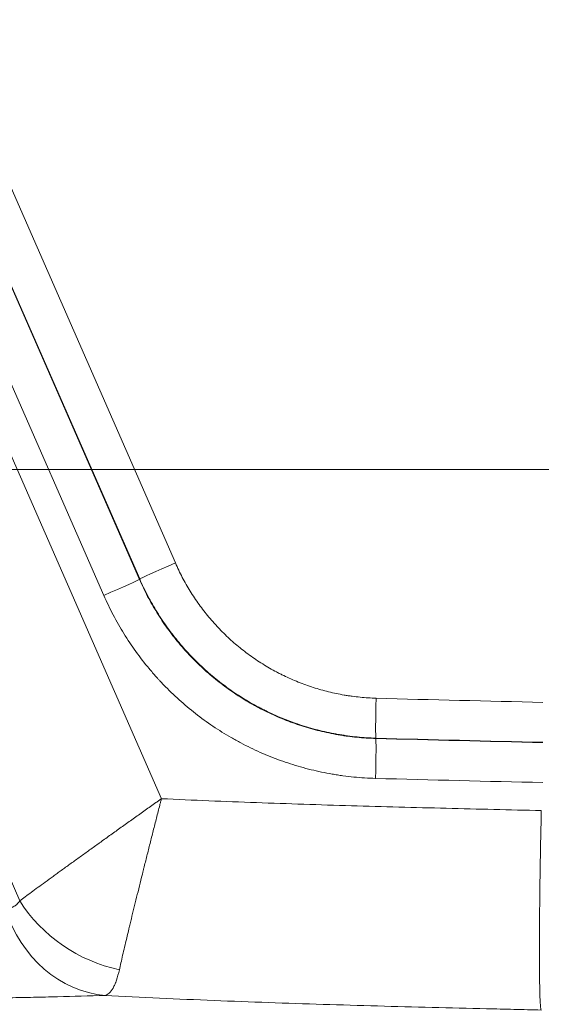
# Model space of a CAD drawing. Header units: millimetres. Extents: x 0 to 594, y 0 to 420.
# Tile 81 of 256: x 172.2 to 174.16, y 287.96 to 291.65. Entities that reach past the tile are written whole.
import ezdxf

# ---------------------------------------------------------------- set-up
doc = ezdxf.new("R2010")
doc.units = ezdxf.units.MM
doc.layers.add('1', color=7, linetype='Continuous', true_color=0xffffff)
doc.styles.add('Arial', font='txt')
doc.dimstyles.get("Standard").update_dxf_attribs({"dimtxt": 0.18, "dimasz": 0.18, "dimexe": 0.18, "dimexo": 0.0625, "dimgap": 0.09, "dimtad": 0, "dimtih": 1, "dimtoh": 1, "dimdec": 4, "dimzin": 0, "dimdsep": 46, "dimtxsty": 'Standard', "dimcen": 0.09, "dimadec": 0, "dimazin": 0, "dimtfac": 1, "dimtdec": 4, "dimtofl": 0, "dimtmove": 0, "dimatfit": 3, "dimfxl": 0, "dimtolj": 1, "dimtzin": 0, "dimarcsym": 0})

# ---------------------------------------------------------------- blocks, each defined once
blk = doc.blocks.new('_U5')
at = {"layer": '1', "color": 18, "lineweight": 18}
for p, q in [((170.9219, 289.963), (170.9219, 380.6252)), ((338.7503, 348.6183), (338.7503, 380.6252)), ((170.9219, 378.6252), (248.7529, 378.6252)), ((338.7503, 378.6252), (260.9193, 378.6252))]:
    blk.add_line(p, q, dxfattribs=at)
at = {"layer": '1', "color": 18}
for points in [[(170.9219, 378.6252), (174.4219, 379.563), (174.4219, 377.6874)], [(338.7503, 378.6252), (335.2503, 377.6874), (335.2503, 379.563)]]:
    blk.add_solid(points, dxfattribs=at)
at = {"layer": '1', "color": 18, "linetype": 'Continuous', "lineweight": 13, "insert": (250.4384, 375.9894), "char_height": 3.5, "attachment_point": 7, "line_spacing_factor": 1.047437, "style": 'Arial'}
blk.add_mtext('\\fArial|b0|i0;\\W1.0000;3.36', dxfattribs=at)
blk = doc.blocks.new('_U9')
at = {"layer": '1', "color": 18, "lineweight": 18}
for p, q in [((135.9242, 328.6865), (181.306, 328.6865)), ((179.306, 328.6865), (179.306, 250.8383)), ((170.9219, 289.963), (181.306, 289.963)), ((179.306, 250.8383), (184.306, 250.8383))]:
    blk.add_line(p, q, dxfattribs=at)
at = {"layer": '1', "color": 18}
for points in [[(179.306, 328.6865), (180.2438, 325.1865), (178.3681, 325.1865)], [(179.306, 289.963), (178.3681, 293.463), (180.2438, 293.463)]]:
    blk.add_solid(points, dxfattribs=at)
at = {"layer": '1', "color": 18, "linetype": 'Continuous', "lineweight": 13, "char_height": 3.5, "attachment_point": 7, "line_spacing_factor": 1.047437, "style": 'Arial'}
for s, insert in [('\\fArial|b0|i0;\\W1.0000;0.8', (185.9915, 248.2025)), ('\\fArial|b0|i0;\\W1.0000;FWD LIFT POINTS', (185.9915, 241.1404))]:
    blk.add_mtext(s, dxfattribs=dict(at, insert=insert))

msp = doc.modelspace()

# ---------------------------------------------------------------- linework, layer by layer
at = {"layer": '1', "color": 155, "linetype": 'Continuous', "lineweight": 13}
for p, q in [((170.4112, 294.0164), (172.7293, 288.7279)), ((170.8853, 293.9386), (172.7816, 289.6127)), ((170.7501, 293.8781), (172.6468, 289.5511)), ((172.6477, 289.5526), (170.7515, 293.8784)), ((172.5129, 289.491), (170.6162, 293.818)), ((172.1972, 288.3443), (171.9847, 288.829))]:
    msp.add_line(p, q, dxfattribs=at)
for centre, major_axis, ratio, start_param, end_param in [((172.7851, 289.6127), (-0.1374, -0.0602), 0.009355, 4.733728, 6.248277), ((172.5095, 289.491), (0.1374, 0.0602), 0.009355, 4.733728, 6.248277), ((173.539, 289.105), (-0.0042, -0.1499), 0.023288, 4.713045, 6.248269), ((173.5295, 288.8041), (0.0042, 0.1499), 0.023288, 4.713045, 6.248269), ((172.5995, 288.5182), (0.4194, -0.2721), 0.834707, 4.205265, 5.149882), ((172.5449, 288.488), (0.0167, -0.4997), 0.861219, 5.038875, 6.180999)]:
    msp.add_ellipse(centre, major_axis=major_axis, ratio=ratio, start_param=start_param, end_param=end_param, dxfattribs=at)
for points, knots in [([(172.7816, 289.6127), (172.7897, 289.5943), (172.7984, 289.5762), (172.8169, 289.5408), (172.8367, 289.5063), (172.8698, 289.4567), (172.8943, 289.4252), (172.9135, 289.4022), (172.9233, 289.3908), (172.9335, 289.3796), (172.9404, 289.3723), (172.9438, 289.3686), (172.9612, 289.3505), (172.9756, 289.3366), (173.0052, 289.3099), (173.0357, 289.2843), (173.0839, 289.2492), (173.1178, 289.2281), (173.1438, 289.2131), (173.1526, 289.2082), (173.1637, 289.2023), (173.166, 289.2012), (173.1704, 289.1988), (173.1772, 289.1954), (173.1839, 289.1921), (173.2065, 289.1811), (173.2247, 289.173), (173.2617, 289.1582), (173.2991, 289.1447), (173.3374, 289.1339), (173.3761, 289.1244), (173.3956, 289.1203), (173.4204, 289.1161), (173.4253, 289.1153), (173.4353, 289.1137), (173.4403, 289.113), (173.4552, 289.111), (173.4652, 289.1098), (173.4953, 289.1068), (173.5154, 289.1055), (173.5355, 289.105)], [0, 0, 0, 0, 0.0625, 0.0625, 0.125, 0.1875, 0.25, 0.25, 0.28125, 0.296875, 0.296875, 0.3125, 0.3125, 0.375, 0.375, 0.4375, 0.5, 0.5625, 0.5625, 0.59375, 0.59375, 0.601563, 0.601563, 0.609375, 0.625, 0.625, 0.6875, 0.6875, 0.75, 0.8125, 0.8125, 0.875, 0.875, 0.890625, 0.890625, 0.90625, 0.90625, 0.9375, 0.9375, 1, 1, 1, 1]), ([(172.6468, 289.5511), (172.6469, 289.5513), (172.647, 289.5514), (172.6473, 289.5519), (172.6475, 289.5523), (172.6477, 289.5526)], [0, 0, 0, 0, 0.313151, 0.313151, 1, 1, 1, 1]), ([(172.6468, 289.5511), (172.6563, 289.5294), (172.6665, 289.5082), (172.6884, 289.4666), (172.7117, 289.4259), (172.7507, 289.3675), (172.7795, 289.3304), (172.8021, 289.3033), (172.8099, 289.2943), (172.8197, 289.2833), (172.8217, 289.2811), (172.8257, 289.2767), (172.8317, 289.2702), (172.8378, 289.2638), (172.8583, 289.2425), (172.8752, 289.2262), (172.91, 289.1948), (172.9458, 289.1647), (172.9837, 289.1372), (173.0225, 289.111), (173.0425, 289.0986), (173.068, 289.0839), (173.0732, 289.081), (173.0835, 289.0752), (173.0888, 289.0724), (173.1044, 289.0641), (173.115, 289.0588), (173.1468, 289.0434), (173.1682, 289.0339), (173.2117, 289.0165), (173.2556, 289.0006), (173.3007, 288.9879), (173.3462, 288.9767), (173.3693, 288.9719), (173.3984, 288.9669), (173.4043, 288.966), (173.416, 288.9642), (173.4336, 288.9616), (173.4512, 288.9596), (173.4865, 288.9561), (173.5101, 288.9546), (173.5338, 288.9539)], [0, 0, 0, 0, 0.0625, 0.0625, 0.125, 0.1875, 0.25, 0.25, 0.28125, 0.28125, 0.289062, 0.289062, 0.296875, 0.3125, 0.3125, 0.375, 0.375, 0.4375, 0.5, 0.5, 0.5625, 0.5625, 0.578125, 0.578125, 0.59375, 0.59375, 0.625, 0.625, 0.6875, 0.6875, 0.75, 0.8125, 0.8125, 0.875, 0.875, 0.890625, 0.890625, 0.90625, 0.9375, 0.9375, 1, 1, 1, 1]), ([(173.5347, 288.9551), (173.511, 288.9558), (173.4873, 288.9573), (173.452, 288.9608), (173.4402, 288.9622), (173.4226, 288.9646), (173.4168, 288.9655), (173.405, 288.9673), (173.3992, 288.9682), (173.3701, 288.9732), (173.3471, 288.978), (173.3016, 288.9892), (173.2565, 289.002), (173.2125, 289.0178), (173.1691, 289.0353), (173.1476, 289.0448), (173.121, 289.0577), (173.1131, 289.0616), (173.1052, 289.0657), (173.0999, 289.0684), (173.0973, 289.0698), (173.0842, 289.0767), (173.0739, 289.0824), (173.0433, 289.1001), (173.0034, 289.125), (172.9467, 289.1662), (172.9109, 289.1963), (172.876, 289.2277), (172.8591, 289.2441), (172.8407, 289.2633), (172.8386, 289.2654), (172.8345, 289.2697), (172.8325, 289.2719), (172.8265, 289.2784), (172.8145, 289.2915), (172.8029, 289.3049), (172.7803, 289.332), (172.7516, 289.3691), (172.7126, 289.4274), (172.6894, 289.468), (172.6675, 289.5096), (172.6573, 289.5309), (172.6477, 289.5526)], [0, 0, 0, 0, 0.0625, 0.0625, 0.09375, 0.09375, 0.109375, 0.109375, 0.125, 0.125, 0.1875, 0.1875, 0.25, 0.3125, 0.3125, 0.375, 0.375, 0.390625, 0.398437, 0.398437, 0.40625, 0.40625, 0.4375, 0.4375, 0.5, 0.5625, 0.625, 0.625, 0.6875, 0.6875, 0.695312, 0.695312, 0.703125, 0.703125, 0.71875, 0.75, 0.75, 0.8125, 0.875, 0.9375, 0.9375, 1, 1, 1, 1]), ([(173.533, 288.8041), (173.5057, 288.8048), (173.4786, 288.8066), (173.438, 288.8106), (173.4245, 288.8122), (173.4042, 288.8149), (173.3975, 288.8159), (173.384, 288.818), (173.3773, 288.8191), (173.3438, 288.8248), (173.3173, 288.8304), (173.2649, 288.8432), (173.2131, 288.8579), (173.1625, 288.8761), (173.1125, 288.8961), (173.0879, 288.907), (173.0513, 288.9248), (173.0392, 288.9309), (173.0212, 288.9405), (173.0152, 288.9437), (173.0033, 288.9503), (172.9973, 288.9536), (172.9679, 288.9706), (172.945, 288.9849), (172.9003, 289.015), (172.8568, 289.0466), (172.8156, 289.0812), (172.7756, 289.1173), (172.7562, 289.1361), (172.7327, 289.1605), (172.7257, 289.1679), (172.7187, 289.1755), (172.7141, 289.1805), (172.7119, 289.183), (172.7005, 289.1957), (172.6916, 289.206), (172.6656, 289.2372), (172.649, 289.2585), (172.6175, 289.3022), (172.5876, 289.347), (172.5608, 289.3938), (172.5357, 289.4416), (172.5239, 289.466), (172.5129, 289.491)], [0, 0, 0, 0, 0.0625, 0.0625, 0.09375, 0.09375, 0.109375, 0.109375, 0.125, 0.125, 0.1875, 0.1875, 0.25, 0.3125, 0.3125, 0.375, 0.375, 0.40625, 0.40625, 0.421875, 0.421875, 0.4375, 0.4375, 0.5, 0.5, 0.5625, 0.625, 0.625, 0.6875, 0.6875, 0.703125, 0.710938, 0.710938, 0.71875, 0.71875, 0.75, 0.75, 0.8125, 0.8125, 0.875, 0.9375, 0.9375, 1, 1, 1, 1]), ([(172.1972, 288.3443), (172.2038, 288.3493), (172.2177, 288.3596), (172.2407, 288.3765), (172.2657, 288.3949), (172.2928, 288.4147), (172.3123, 288.4288), (172.3249, 288.438), (172.3274, 288.4399), (172.3325, 288.4436), (172.3403, 288.4492), (172.3481, 288.4549), (172.3641, 288.4664), (172.3858, 288.4821), (172.4197, 288.5066), (172.455, 288.532), (172.4795, 288.5496), (172.495, 288.5608), (172.4982, 288.563), (172.5045, 288.5675), (172.5139, 288.5743), (172.5235, 288.5811), (172.5426, 288.5948), (172.5684, 288.6133), (172.5948, 288.6321), (172.6147, 288.6464), (172.6214, 288.6511), (172.6348, 288.6607), (172.6415, 288.6654), (172.6616, 288.6798), (172.6751, 288.6894), (172.6954, 288.7038), (172.7055, 288.711), (172.7174, 288.7195), (172.7234, 288.7237), (172.7264, 288.7258), (172.7276, 288.7267), (172.7285, 288.7273), (172.7289, 288.7276), (172.7293, 288.7279)], [0, 0, 0, 0, 0.0625, 0.125, 0.1875, 0.25, 0.3125, 0.3125, 0.328125, 0.328125, 0.34375, 0.375, 0.375, 0.4375, 0.5, 0.5625, 0.625, 0.625, 0.640625, 0.640625, 0.65625, 0.6875, 0.6875, 0.75, 0.8125, 0.8125, 0.84375, 0.84375, 0.875, 0.875, 0.9375, 0.9375, 0.96875, 0.984375, 0.992188, 0.996094, 0.998047, 0.998047, 1, 1, 1, 1]), ([(172.7293, 288.7279), (172.7292, 288.7274), (172.7291, 288.7269), (172.7288, 288.7259), (172.7284, 288.7244), (172.7275, 288.7208), (172.7257, 288.7138), (172.7221, 288.6996), (172.719, 288.6875), (172.7128, 288.6634), (172.7088, 288.6473), (172.7027, 288.6233), (172.7006, 288.6153), (172.6966, 288.5994), (172.6946, 288.5914), (172.6885, 288.5676), (172.6806, 288.5361), (172.6728, 288.5051), (172.6671, 288.4822), (172.6642, 288.4707), (172.6614, 288.4594), (172.6595, 288.4518), (172.6586, 288.4481), (172.6539, 288.4294), (172.6466, 288.3999), (172.6361, 288.3574), (172.626, 288.3164), (172.6196, 288.2901), (172.6149, 288.2709), (172.6126, 288.2613), (172.6103, 288.2519), (172.6088, 288.2457), (172.6081, 288.2426), (172.6044, 288.2273), (172.5987, 288.2036), (172.5908, 288.1704), (172.5836, 288.1396), (172.5793, 288.1207), (172.5752, 288.1026), (172.5732, 288.094), (172.5714, 288.0858)], [0, 0, 0, 0, 0.001953, 0.001953, 0.003906, 0.007813, 0.015625, 0.03125, 0.0625, 0.0625, 0.125, 0.125, 0.15625, 0.15625, 0.1875, 0.1875, 0.25, 0.3125, 0.3125, 0.34375, 0.359375, 0.359375, 0.375, 0.375, 0.4375, 0.5, 0.5625, 0.625, 0.625, 0.65625, 0.671875, 0.671875, 0.6875, 0.6875, 0.75, 0.8125, 0.875, 0.9375, 0.9375, 1, 1, 1, 1]), ([(172.7293, 288.7279), (172.7887, 288.7251), (172.8481, 288.7225), (172.9669, 288.7176), (173.0263, 288.7153), (173.2046, 288.7088), (173.3234, 288.7049), (173.5612, 288.6979), (173.68, 288.6948), (173.9178, 288.6888), (174.0367, 288.686), (174.1555, 288.6833)], [0, 0, 0, 0, 0.125, 0.125, 0.25, 0.25, 0.5, 0.5, 0.75, 0.75, 1, 1, 1, 1]), ([(174.1548, 287.9345), (174.1542, 287.9357), (174.1537, 287.9381), (174.1528, 287.9451), (174.1524, 287.9496), (174.1516, 287.961), (174.1512, 287.9678), (174.1505, 287.9835), (174.1502, 287.9924), (174.1497, 288.0123), (174.1494, 288.0232), (174.149, 288.0471), (174.1489, 288.06), (174.1486, 288.0876), (174.1485, 288.1023), (174.1484, 288.1335), (174.1484, 288.1499), (174.1484, 288.1843), (174.1485, 288.2023), (174.1486, 288.2397), (174.1488, 288.259), (174.1491, 288.299), (174.1493, 288.3196), (174.1498, 288.3618), (174.15, 288.3834), (174.1507, 288.4274), (174.151, 288.4499), (174.1517, 288.4954), (174.1521, 288.5185), (174.153, 288.5651), (174.1535, 288.5886), (174.1545, 288.6358), (174.155, 288.6595), (174.1555, 288.6833)], [0, 0, 0, 0, 0.0625, 0.0625, 0.125, 0.125, 0.1875, 0.1875, 0.25, 0.25, 0.3125, 0.3125, 0.375, 0.375, 0.4375, 0.4375, 0.5, 0.5, 0.5625, 0.5625, 0.625, 0.625, 0.6875, 0.6875, 0.75, 0.75, 0.8125, 0.8125, 0.875, 0.875, 0.9375, 0.9375, 1, 1, 1, 1]), ([(172.1426, 288.3142), (172.1481, 288.3143), (172.1535, 288.3151), (172.1637, 288.3176), (172.1685, 288.3195), (172.1755, 288.3231), (172.1777, 288.3245), (172.181, 288.3268), (172.182, 288.3276), (172.1841, 288.3294), (172.1852, 288.3303), (172.1902, 288.3349), (172.1939, 288.3393), (172.1972, 288.3443)], [0, 0, 0, 0, 0.25, 0.25, 0.5, 0.5, 0.625, 0.625, 0.6875, 0.6875, 0.75, 0.75, 1, 1, 1, 1]), ([(172.5176, 287.9895), (172.4581, 287.9876), (172.3986, 287.9859), (172.3091, 287.9836), (172.2793, 287.983), (172.2195, 287.9817), (172.1896, 287.9811), (172.0997, 287.9796), (172.0397, 287.9788), (171.9192, 287.9778), (171.8587, 287.9775), (171.7375, 287.9778), (171.6767, 287.9782), (171.5851, 287.9795), (171.5545, 287.98), (171.5085, 287.981), (171.4932, 287.9813), (171.4625, 287.9821), (171.4471, 287.9824), (171.3701, 287.9846), (171.3082, 287.9868), (171.2147, 287.991), (171.1834, 287.9926), (171.1207, 287.996), (171.0893, 287.9979), (170.9945, 288.0042), (170.9308, 288.0092), (170.8505, 288.0166), (170.8344, 288.0182), (170.8021, 288.0214), (170.7859, 288.0231), (170.7372, 288.0284), (170.7046, 288.0322), (170.6388, 288.0406), (170.6057, 288.0451), (170.5557, 288.0525), (170.5389, 288.0551), (170.5137, 288.0592), (170.5053, 288.0605), (170.4884, 288.0634), (170.4799, 288.0648), (170.4376, 288.0721), (170.4034, 288.0785), (170.3342, 288.0925), (170.2992, 288.1002), (170.2461, 288.113), (170.2282, 288.1174), (170.2013, 288.1245), (170.1923, 288.1269), (170.1742, 288.1319), (170.1651, 288.1344), (170.1469, 288.1396), (170.1377, 288.1423), (170.1192, 288.1479), (170.11, 288.1507), (170.082, 288.1595), (170.0633, 288.1657), (170.0254, 288.1789), (170.0063, 288.1859), (169.9675, 288.201), (169.9479, 288.209), (169.9231, 288.2199), (169.9181, 288.2221), (169.9081, 288.2266), (169.9031, 288.2289), (169.893, 288.2336), (169.8879, 288.236), (169.8777, 288.2409), (169.8726, 288.2434), (169.8623, 288.2485), (169.8571, 288.2511), (169.8519, 288.2538)], [0, 0, 0, 0, 0.072393, 0.072393, 0.108589, 0.108589, 0.144786, 0.144786, 0.217179, 0.217179, 0.289572, 0.289572, 0.361965, 0.361965, 0.398161, 0.398161, 0.416259, 0.416259, 0.434358, 0.434358, 0.506751, 0.506751, 0.542947, 0.542947, 0.579144, 0.579144, 0.651537, 0.651537, 0.669635, 0.669635, 0.687733, 0.687733, 0.723929, 0.723929, 0.760126, 0.760126, 0.778224, 0.778224, 0.787273, 0.787273, 0.796322, 0.796322, 0.832519, 0.832519, 0.868715, 0.868715, 0.886814, 0.886814, 0.895863, 0.895863, 0.904912, 0.904912, 0.913961, 0.913961, 0.92301, 0.92301, 0.941108, 0.941108, 0.959207, 0.959207, 0.977305, 0.977305, 0.981829, 0.981829, 0.986354, 0.986354, 0.990878, 0.990878, 0.995403, 0.995403, 1, 1, 1, 1]), ([(172.5714, 288.0858), (172.5681, 288.0711), (172.5645, 288.058), (172.5596, 288.0437), (172.5586, 288.0409), (172.557, 288.0369), (172.5565, 288.0356), (172.5555, 288.033), (172.5528, 288.0268), (172.5501, 288.0212), (172.5433, 288.0092), (172.5337, 287.9966), (172.5231, 287.9907), (172.5176, 287.9895)], [0, 0, 0, 0, 0.25, 0.25, 0.3125, 0.3125, 0.34375, 0.34375, 0.375, 0.5, 0.5, 0.75, 1, 1, 1, 1]), ([(174.1548, 287.9345), (174.1206, 287.9353), (174.0865, 287.9361), (174.0183, 287.9377), (173.9159, 287.9401), (173.8136, 287.9426), (173.6089, 287.9478), (173.4724, 287.9516), (173.1995, 287.9601), (173.0631, 287.9649), (172.8585, 287.9731), (172.7903, 287.9761), (172.6539, 287.9824), (172.5857, 287.9858), (172.5176, 287.9895)], [0, 0, 0, 0, 0.0625, 0.0625, 0.125, 0.25, 0.25, 0.5, 0.5, 0.75, 0.75, 0.875, 0.875, 1, 1, 1, 1])]:
    msp.add_open_spline(points, degree=3, knots=knots, dxfattribs=at)
for points in [[(173.5355, 289.105), (173.7442, 289.0991), (173.9529, 289.0942), (174.1616, 289.0894)], [(173.5347, 288.9551), (173.5344, 288.9547), (173.5341, 288.9543), (173.5338, 288.9539)], [(173.5338, 288.9539), (173.743, 288.948), (173.9522, 288.9431), (174.1614, 288.9383)], [(174.1615, 288.9395), (173.9525, 288.9443), (173.7436, 288.9493), (173.5347, 288.9551)], [(174.1613, 288.7884), (173.9519, 288.7932), (173.7424, 288.7982), (173.533, 288.8041)]]:
    msp.add_open_spline(points, degree=3, dxfattribs=at)

# ---------------------------------------------------------------- dimensions: what is measured, and where the dimension line sits
at = {"layer": '1', "color": 18, "linetype": 'Continuous', "lineweight": 13}
dim = msp.add_linear_dim(base=(170.9219, 378.6252), p1=(338.7503, 348.6183), p2=(170.9219, 289.963), dimstyle='Standard', override={"dimtxt": 3.5, "dimasz": 3.5, "dimexe": 2, "dimexo": 0, "dimgap": 1.5, "dimtih": 1, "dimtoh": 1, "dimdec": 2, "dimlfac": 0.02, "dimdsep": 46, "dimlunit": 2, "dimtxsty": 'Arial', "dimsah": 1, "dimse1": 0, "dimse2": 0, "dimsd1": 0, "dimsd2": 0, "dimclrd": 18, "dimclre": 18, "dimclrt": 18, "dimtol": 0, "dimtm": -0.1, "dimtfac": 1, "dimtdec": 2, "dimtofl": 1, "dimtmove": 0, "dimlwd": 18, "dimlwe": 18}, dxfattribs=at)
dim.commit()
dim.dimension.update_dxf_attribs({"geometry": '_U5', "text_midpoint": (254.8361, 378.6252), "dimtype": 160})
dim = msp.add_linear_dim(base=(179.306, 289.963), p1=(135.9242, 328.6865), p2=(170.9219, 289.963), angle=90, text=' <> \\P\\fArial|b0|i0;\\C18;{\\H1.00x;\\fArial|b0|i0;FWD LIFT POINTS\\fArial|b0|i0;}\\C18;', dimstyle='Standard', override={"dimtxt": 3.5, "dimasz": 3.5, "dimexe": 2, "dimexo": 0, "dimgap": 1.5, "dimtih": 1, "dimtoh": 1, "dimdec": 1, "dimlfac": 0.02, "dimdsep": 46, "dimlunit": 2, "dimtxsty": 'Arial', "dimsah": 1, "dimse1": 0, "dimse2": 0, "dimsd1": 0, "dimsd2": 0, "dimclrd": 18, "dimclre": 18, "dimclrt": 18, "dimtol": 0, "dimtm": -0.1, "dimtfac": 1, "dimtdec": 2, "dimtofl": 1, "dimtmove": 1, "dimlwd": 18, "dimlwe": 18}, dxfattribs=at)
dim.commit()
dim.dimension.update_dxf_attribs({"geometry": '_U9', "text_midpoint": (206.6381, 247.3073), "dimtype": 160})

doc.saveas('drawing.dxf')
